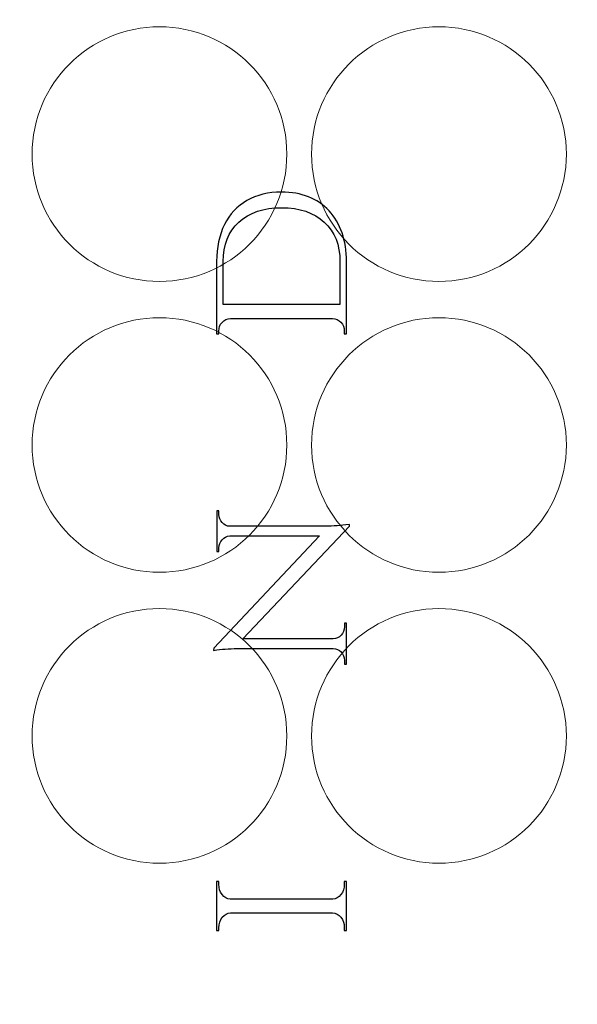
# Model space of a CAD drawing. Header units: millimetres. Extents: x -252 to 241, y -136 to 236.
# Tile 56 of 70: x -163 to -141, y 76 to 115. Entities that reach past the tile are written whole.
import ezdxf

# ---------------------------------------------------------------- set-up
doc = ezdxf.new("R2010")
doc.units = ezdxf.units.MM
doc.header["$MEASUREMENT"] = 0
doc.layers.add('Layer 1', color=7, linetype='Continuous')

msp = doc.modelspace()

# ---------------------------------------------------------------- linework, layer by layer
at = {"layer": 'Layer 1', "color": 18, "lineweight": 9}
msp.add_open_spline([(-63.5684, 132.3375), (-63.5684, 132.3375), (-63.5684, 135.7479), (-63.5684, 135.7479), (-63.5684, 135.7479), (-70.3824, 135.7479), (-70.3824, 135.7479), (-70.3824, 135.7479), (-70.3823, 132.3697), (-70.3823, 132.3697), (-70.3823, 132.3697), (-73.5827, 132.3697), (-73.5827, 132.3697), (-73.5827, 132.3697), (-73.5827, 135.7479), (-73.5827, 135.7479), (-73.5827, 135.7479), (-77.1895, 135.7479), (-77.1895, 135.7479), (-77.1895, 135.7479), (-77.1895, 132.3697), (-77.1895, 132.3697), (-77.1895, 132.3697), (-80.3899, 132.3697), (-80.3899, 132.3697), (-80.3899, 132.3697), (-80.3899, 135.7479), (-80.3899, 135.7479), (-80.3899, 135.7479), (-83.9307, 135.7479), (-83.9307, 135.7479), (-83.9307, 135.7479), (-83.9307, 132.3697), (-83.9307, 132.3697), (-83.9307, 132.3697), (-105.7238, 132.3697), (-105.7238, 132.3697), (-105.7238, 132.3697), (-105.7238, 135.7479), (-105.7238, 135.7479), (-105.7238, 135.7479), (-109.3187, 135.7479), (-109.3187, 135.7479), (-109.3187, 135.7479), (-109.3187, 132.3697), (-109.3187, 132.3697), (-109.3187, 132.3697), (-112.5191, 132.3697), (-112.5191, 132.3697), (-112.5191, 132.3697), (-112.5191, 135.7479), (-112.5191, 135.7479), (-112.5191, 135.7479), (-116.1259, 135.7479), (-116.1259, 135.7479), (-116.1259, 135.7479), (-116.1259, 132.3697), (-116.1259, 132.3697), (-116.1259, 132.3697), (-119.3263, 132.3697), (-119.3263, 132.3697), (-119.3263, 132.3697), (-119.3263, 135.7479), (-119.3263, 135.7479), (-119.3263, 135.7479), (-122.8857, 135.7479), (-122.8857, 135.7479), (-122.8857, 135.7479), (-122.8857, 132.3697), (-122.8857, 132.3697), (-122.8857, 132.3697), (-148.0063, 132.3697), (-148.0063, 132.3697), (-148.0063, 132.3697), (-148.0063, 135.7479), (-148.0063, 135.7479), (-148.0063, 135.7479), (-151.5869, 135.7479), (-151.5869, 135.7479), (-151.5869, 135.7479), (-151.5869, 132.3697), (-151.5869, 132.3697), (-151.5869, 132.3697), (-154.7873, 132.3697), (-154.7873, 132.3697), (-154.7873, 132.3697), (-154.7873, 135.7479), (-154.7873, 135.7479), (-154.7873, 135.7479), (-158.3941, 135.7479), (-158.3941, 135.7479), (-158.3941, 135.7479), (-158.3941, 132.3697), (-158.3941, 132.3697), (-158.3941, 132.3697), (-161.5945, 132.3697), (-161.5945, 132.3697), (-161.5945, 132.3697), (-161.5945, 135.7479), (-161.5945, 135.7479), (-161.5945, 135.7479), (-165.1683, 135.7479), (-165.1683, 135.7479), (-165.1683, 135.7479), (-165.1683, 132.3697), (-165.1683, 132.3697), (-165.1683, 132.3697), (-190.3397, 132.3697), (-190.3397, 132.3697), (-190.3397, 132.3697), (-190.3397, 135.7479), (-190.3397, 135.7479), (-190.3397, 135.7479), (-193.9059, 135.7479), (-193.9059, 135.7479), (-193.9059, 135.7479), (-193.9058, 132.3697), (-193.9058, 132.3697), (-193.9058, 132.3697), (-197.1062, 132.3697), (-197.1062, 132.3697), (-197.1062, 132.3697), (-197.1062, 135.7479), (-197.1062, 135.7479), (-197.1062, 135.7479), (-200.713, 135.7479), (-200.713, 135.7479), (-200.713, 135.7479), (-200.713, 132.3697), (-200.713, 132.3697), (-200.713, 132.3697), (-203.9134, 132.3697), (-203.9134, 132.3697), (-203.9134, 132.3697), (-203.9134, 135.7479), (-203.9134, 135.7479), (-203.9134, 135.7479), (-207.5013, 135.7479), (-207.5013, 135.7479), (-207.5013, 135.7479), (-207.5013, 132.3697), (-207.5013, 132.3697), (-207.5013, 132.3697), (-229.3061, 132.3697), (-229.3061, 132.3697), (-229.3061, 132.3697), (-229.3061, 135.7479), (-229.3061, 135.7479), (-229.3061, 135.7479), (-232.8466, 135.7479), (-232.8466, 135.7479), (-232.8466, 135.7479), (-232.8466, 132.3697), (-232.8466, 132.3697), (-232.8466, 132.3697), (-236.047, 132.3697), (-236.047, 132.3697), (-236.047, 132.3697), (-236.047, 135.7479), (-236.047, 135.7479), (-236.047, 135.7479), (-239.6604, 135.7479), (-239.6604, 135.7479), (-239.6604, 135.7479), (-239.6604, 132.3697), (-239.6604, 132.3697), (-239.6604, 132.3697), (-242.8608, 132.3697), (-242.8608, 132.3697), (-242.8608, 132.3697), (-242.8608, 135.7479), (-242.8608, 135.7479), (-242.8608, 135.7479), (-249.668, 135.7479), (-249.668, 135.7479), (-249.668, 135.7479), (-249.668, 132.3375), (-249.668, 132.3375), (-249.668, 132.3375), (-246.2898, 132.3375), (-246.2898, 132.3375), (-246.2898, 132.3375), (-246.2898, 129.1371), (-246.2898, 129.1371), (-246.2898, 129.1371), (-249.668, 129.1371), (-249.668, 129.1371), (-249.668, 129.1371), (-249.668, 125.5303), (-249.668, 125.5303), (-249.668, 125.5303), (-246.2898, 125.5303), (-246.2898, 125.5303), (-246.2898, 125.5303), (-246.2898, 122.3299), (-246.2898, 122.3299), (-246.2898, 122.3299), (-249.668, 122.3299), (-249.668, 122.3299), (-249.668, 122.3299), (-249.668, 118.7798), (-249.668, 118.7798), (-249.668, 118.7798), (-246.2898, 118.7798), (-246.2898, 118.7798), (-246.2898, 118.7798), (-246.2898, 95.1172), (-246.2898, 95.1172), (-246.2898, 95.1172), (-249.668, 95.1172), (-249.668, 95.1172), (-249.668, 95.1172), (-249.668, 91.5265), (-249.668, 91.5265), (-249.668, 91.5265), (-246.2898, 91.5265), (-246.2898, 91.5265), (-246.2898, 91.5265), (-246.2898, 88.3261), (-246.2898, 88.3261), (-246.2898, 88.3261), (-249.668, 88.3261), (-249.668, 88.3261), (-249.668, 88.3261), (-249.668, 84.7193), (-249.668, 84.7193), (-249.668, 84.7193), (-246.2898, 84.7193), (-246.2898, 84.7193), (-246.2898, 84.7193), (-246.2898, 81.5189), (-246.2898, 81.5189), (-246.2898, 81.5189), (-249.668, 81.5189), (-249.668, 81.5189), (-249.668, 81.5189), (-249.668, 77.9561), (-249.668, 77.9561), (-249.668, 77.9561), (-246.2898, 77.9561), (-246.2898, 77.9561), (-246.2898, 77.9561), (-246.2898, 54.1945), (-246.2898, 54.1945), (-246.2898, 54.1945), (-249.668, 54.1945), (-249.668, 54.1945), (-249.668, 54.1945), (-249.668, 50.6376), (-249.668, 50.6376), (-249.668, 50.6376), (-246.2898, 50.6376), (-246.2898, 50.6376), (-246.2898, 50.6376), (-246.2898, 47.4372), (-246.2898, 47.4372), (-246.2898, 47.4372), (-249.668, 47.4372), (-249.668, 47.4372), (-249.668, 47.4372), (-249.668, 43.8304), (-249.668, 43.8304), (-249.668, 43.8304), (-246.2898, 43.8304), (-246.2898, 43.8304), (-246.2898, 43.8304), (-246.2898, 40.63), (-246.2898, 40.63), (-246.2898, 40.63), (-249.668, 40.63), (-249.668, 40.63), (-249.668, 40.63), (-249.668, 37.2264), (-249.668, 37.2264), (-249.668, 37.2264), (-242.8608, 37.2264), (-242.8608, 37.2264), (-242.8608, 37.2264), (-242.8608, 40.6046), (-242.8608, 40.6046), (-242.8608, 40.6046), (-239.6604, 40.6046), (-239.6604, 40.6046), (-239.6604, 40.6046), (-239.6604, 37.2264), (-239.6604, 37.2264), (-239.6604, 37.2264), (-236.047, 37.2264), (-236.047, 37.2264), (-236.047, 37.2264), (-236.047, 40.6046), (-236.047, 40.6046), (-236.047, 40.6046), (-232.8466, 40.6046), (-232.8466, 40.6046), (-232.8466, 40.6046), (-232.8466, 37.2264), (-232.8466, 37.2264), (-232.8466, 37.2264), (-229.3062, 37.2264), (-229.3062, 37.2264), (-229.3062, 37.2264), (-229.3061, 40.6046), (-229.3061, 40.6046), (-229.3061, 40.6046), (-207.5013, 40.6046), (-207.5013, 40.6046), (-207.5013, 40.6046), (-207.5013, 37.2264), (-207.5013, 37.2264), (-207.5013, 37.2264), (-203.9134, 37.2264), (-203.9134, 37.2264), (-203.9134, 37.2264), (-203.9134, 40.6046), (-203.9134, 40.6046), (-203.9134, 40.6046), (-200.713, 40.6046), (-200.713, 40.6046), (-200.713, 40.6046), (-200.713, 37.2264), (-200.713, 37.2264), (-200.713, 37.2264), (-197.1062, 37.2264), (-197.1062, 37.2264), (-197.1062, 37.2264), (-197.1062, 40.6046), (-197.1062, 40.6046), (-197.1062, 40.6046), (-193.9058, 40.6046), (-193.9058, 40.6046), (-193.9058, 40.6046), (-193.9058, 37.2264), (-193.9058, 37.2264), (-193.9058, 37.2264), (-190.3396, 37.2264), (-190.3396, 37.2264), (-190.3396, 37.2264), (-190.3397, 40.6046), (-190.3397, 40.6046), (-190.3397, 40.6046), (-165.1683, 40.6046), (-165.1683, 40.6046), (-165.1683, 40.6046), (-165.1683, 37.2264), (-165.1683, 37.2264), (-165.1683, 37.2264), (-161.5945, 37.2264), (-161.5945, 37.2264), (-161.5945, 37.2264), (-161.5945, 40.6046), (-161.5945, 40.6046), (-161.5945, 40.6046), (-158.3941, 40.6046), (-158.3941, 40.6046), (-158.3941, 40.6046), (-158.3941, 37.2264), (-158.3941, 37.2264), (-158.3941, 37.2264), (-154.7873, 37.2264), (-154.7873, 37.2264), (-154.7873, 37.2264), (-154.7873, 40.6046), (-154.7873, 40.6046), (-154.7873, 40.6046), (-151.5869, 40.6046), (-151.5869, 40.6046), (-151.5869, 40.6046), (-151.5869, 37.2264), (-151.5869, 37.2264), (-151.5869, 37.2264), (-148.0063, 37.2264), (-148.0063, 37.2264), (-148.0063, 37.2264), (-148.0063, 40.6046), (-148.0063, 40.6046), (-148.0063, 40.6046), (-122.8857, 40.6046), (-122.8857, 40.6046), (-122.8857, 40.6046), (-122.8857, 37.2264), (-122.8857, 37.2264), (-122.8857, 37.2264), (-119.3263, 37.2264), (-119.3263, 37.2264), (-119.3263, 37.2264), (-119.3263, 40.6046), (-119.3263, 40.6046), (-119.3263, 40.6046), (-116.1259, 40.6046), (-116.1259, 40.6046), (-116.1259, 40.6046), (-116.1259, 37.2264), (-116.1259, 37.2264), (-116.1259, 37.2264), (-112.5191, 37.2264), (-112.5191, 37.2264), (-112.5191, 37.2264), (-112.5191, 40.6046), (-112.5191, 40.6046), (-112.5191, 40.6046), (-109.3187, 40.6046), (-109.3187, 40.6046), (-109.3187, 40.6046), (-109.3187, 37.2264), (-109.3187, 37.2264), (-109.3187, 37.2264), (-105.7238, 37.2264), (-105.7238, 37.2264), (-105.7238, 37.2264), (-105.7238, 40.6046), (-105.7238, 40.6046), (-105.7238, 40.6046), (-83.9307, 40.6046), (-83.9307, 40.6046), (-83.9307, 40.6046), (-83.9307, 37.2264), (-83.9307, 37.2264), (-83.9307, 37.2264), (-80.3899, 37.2264), (-80.3899, 37.2264), (-80.3899, 37.2264), (-80.3899, 40.6046), (-80.3899, 40.6046), (-80.3899, 40.6046), (-77.1895, 40.6046), (-77.1895, 40.6046), (-77.1895, 40.6046), (-77.1895, 37.2264), (-77.1895, 37.2264), (-77.1895, 37.2264), (-73.5827, 37.2264), (-73.5827, 37.2264), (-73.5827, 37.2264), (-73.5827, 40.6046), (-73.5827, 40.6046), (-73.5827, 40.6046), (-70.3823, 40.6046), (-70.3823, 40.6046), (-70.3823, 40.6046), (-70.3823, 37.2264), (-70.3823, 37.2264), (-70.3823, 37.2264), (-63.5683, 37.2264), (-63.5683, 37.2264), (-63.5683, 37.2264), (-63.5684, 40.63), (-63.5684, 40.63), (-63.5684, 40.63), (-66.9466, 40.63), (-66.9466, 40.63), (-66.9466, 40.63), (-66.9466, 43.8304), (-66.9466, 43.8304), (-66.9466, 43.8304), (-63.5684, 43.8304), (-63.5684, 43.8304), (-63.5684, 43.8304), (-63.5684, 47.4372), (-63.5684, 47.4372), (-63.5684, 47.4372), (-66.9466, 47.4372), (-66.9466, 47.4372), (-66.9466, 47.4372), (-66.9466, 50.6376), (-66.9466, 50.6376), (-66.9466, 50.6376), (-63.5684, 50.6376), (-63.5684, 50.6376), (-63.5684, 50.6376), (-63.5684, 54.1945), (-63.5684, 54.1945), (-63.5684, 54.1945), (-66.9466, 54.1945), (-66.9466, 54.1945), (-66.9466, 54.1945), (-66.9466, 77.9561), (-66.9466, 77.9561), (-66.9466, 77.9561), (-63.5684, 77.9561), (-63.5684, 77.9561), (-63.5684, 77.9561), (-63.5684, 81.5189), (-63.5684, 81.5189), (-63.5684, 81.5189), (-66.9466, 81.5189), (-66.9466, 81.5189), (-66.9466, 81.5189), (-66.9466, 84.7193), (-66.9466, 84.7193), (-66.9466, 84.7193), (-63.5684, 84.7193), (-63.5684, 84.7193), (-63.5684, 84.7193), (-63.5684, 88.3261), (-63.5684, 88.3261), (-63.5684, 88.3261), (-66.9466, 88.3261), (-66.9466, 88.3261), (-66.9466, 88.3261), (-66.9466, 91.5265), (-66.9466, 91.5265), (-66.9466, 91.5265), (-63.5684, 91.5265), (-63.5684, 91.5265), (-63.5684, 91.5265), (-63.5684, 95.1172), (-63.5684, 95.1172), (-63.5684, 95.1172), (-66.9466, 95.1172), (-66.9466, 95.1172), (-66.9466, 95.1172), (-66.9466, 118.7798), (-66.9466, 118.7798), (-66.9466, 118.7798), (-63.5684, 118.7798), (-63.5684, 118.7798), (-63.5684, 118.7798), (-63.5684, 122.3299), (-63.5684, 122.3299), (-63.5684, 122.3299), (-66.9466, 122.3299), (-66.9466, 122.3299), (-66.9466, 122.3299), (-66.9466, 125.5303), (-66.9466, 125.5303), (-66.9466, 125.5303), (-63.5684, 125.5303), (-63.5684, 125.5303), (-63.5684, 125.5303), (-63.5684, 129.1371), (-63.5684, 129.1371), (-63.5684, 129.1371), (-66.9466, 129.1371), (-66.9466, 129.1371), (-66.9466, 129.1371), (-66.9466, 132.3375), (-66.9466, 132.3375), (-66.9466, 132.3375), (-63.5684, 132.3375), (-63.5684, 132.3375)], degree=3, knots=[0, 0, 0, 0, 0.0055556, 0.0055556, 0.0055556, 0.0111111, 0.0111111, 0.0111111, 0.0166667, 0.0166667, 0.0166667, 0.0222222, 0.0222222, 0.0222222, 0.0277778, 0.0277778, 0.0277778, 0.0333333, 0.0333333, 0.0333333, 0.0388889, 0.0388889, 0.0388889, 0.0444444, 0.0444444, 0.0444444, 0.05, 0.05, 0.05, 0.0555556, 0.0555556, 0.0555556, 0.0611111, 0.0611111, 0.0611111, 0.0666667, 0.0666667, 0.0666667, 0.0722222, 0.0722222, 0.0722222, 0.0777778, 0.0777778, 0.0777778, 0.0833333, 0.0833333, 0.0833333, 0.0888889, 0.0888889, 0.0888889, 0.0944444, 0.0944444, 0.0944444, 0.1, 0.1, 0.1, 0.1055556, 0.1055556, 0.1055556, 0.1111111, 0.1111111, 0.1111111, 0.1166667, 0.1166667, 0.1166667, 0.1222222, 0.1222222, 0.1222222, 0.1277778, 0.1277778, 0.1277778, 0.1333333, 0.1333333, 0.1333333, 0.1388889, 0.1388889, 0.1388889, 0.1444444, 0.1444444, 0.1444444, 0.15, 0.15, 0.15, 0.1555556, 0.1555556, 0.1555556, 0.1611111, 0.1611111, 0.1611111, 0.1666667, 0.1666667, 0.1666667, 0.1722222, 0.1722222, 0.1722222, 0.1777778, 0.1777778, 0.1777778, 0.1833333, 0.1833333, 0.1833333, 0.1888889, 0.1888889, 0.1888889, 0.1944444, 0.1944444, 0.1944444, 0.2, 0.2, 0.2, 0.2055556, 0.2055556, 0.2055556, 0.2111111, 0.2111111, 0.2111111, 0.2166667, 0.2166667, 0.2166667, 0.2222222, 0.2222222, 0.2222222, 0.2277778, 0.2277778, 0.2277778, 0.2333333, 0.2333333, 0.2333333, 0.2388889, 0.2388889, 0.2388889, 0.2444444, 0.2444444, 0.2444444, 0.25, 0.25, 0.25, 0.2555556, 0.2555556, 0.2555556, 0.2611111, 0.2611111, 0.2611111, 0.2666667, 0.2666667, 0.2666667, 0.2722222, 0.2722222, 0.2722222, 0.2777778, 0.2777778, 0.2777778, 0.2833333, 0.2833333, 0.2833333, 0.2888889, 0.2888889, 0.2888889, 0.2944444, 0.2944444, 0.2944444, 0.3, 0.3, 0.3, 0.3055556, 0.3055556, 0.3055556, 0.3111111, 0.3111111, 0.3111111, 0.3166667, 0.3166667, 0.3166667, 0.3222222, 0.3222222, 0.3222222, 0.3277778, 0.3277778, 0.3277778, 0.3333333, 0.3333333, 0.3333333, 0.3388889, 0.3388889, 0.3388889, 0.3444444, 0.3444444, 0.3444444, 0.35, 0.35, 0.35, 0.3555556, 0.3555556, 0.3555556, 0.3611111, 0.3611111, 0.3611111, 0.3666667, 0.3666667, 0.3666667, 0.3722222, 0.3722222, 0.3722222, 0.3777778, 0.3777778, 0.3777778, 0.3833333, 0.3833333, 0.3833333, 0.3888889, 0.3888889, 0.3888889, 0.3944444, 0.3944444, 0.3944444, 0.4, 0.4, 0.4, 0.4055556, 0.4055556, 0.4055556, 0.4111111, 0.4111111, 0.4111111, 0.4166667, 0.4166667, 0.4166667, 0.4222222, 0.4222222, 0.4222222, 0.4277778, 0.4277778, 0.4277778, 0.4333333, 0.4333333, 0.4333333, 0.4388889, 0.4388889, 0.4388889, 0.4444444, 0.4444444, 0.4444444, 0.45, 0.45, 0.45, 0.4555556, 0.4555556, 0.4555556, 0.4611111, 0.4611111, 0.4611111, 0.4666667, 0.4666667, 0.4666667, 0.4722222, 0.4722222, 0.4722222, 0.4777778, 0.4777778, 0.4777778, 0.4833333, 0.4833333, 0.4833333, 0.4888889, 0.4888889, 0.4888889, 0.4944444, 0.4944444, 0.4944444, 0.5, 0.5, 0.5, 0.5055556, 0.5055556, 0.5055556, 0.5111111, 0.5111111, 0.5111111, 0.5166667, 0.5166667, 0.5166667, 0.5222222, 0.5222222, 0.5222222, 0.5277778, 0.5277778, 0.5277778, 0.5333333, 0.5333333, 0.5333333, 0.5388889, 0.5388889, 0.5388889, 0.5444444, 0.5444444, 0.5444444, 0.55, 0.55, 0.55, 0.5555556, 0.5555556, 0.5555556, 0.5611111, 0.5611111, 0.5611111, 0.5666667, 0.5666667, 0.5666667, 0.5722222, 0.5722222, 0.5722222, 0.5777778, 0.5777778, 0.5777778, 0.5833333, 0.5833333, 0.5833333, 0.5888889, 0.5888889, 0.5888889, 0.5944444, 0.5944444, 0.5944444, 0.6, 0.6, 0.6, 0.6055556, 0.6055556, 0.6055556, 0.6111111, 0.6111111, 0.6111111, 0.6166667, 0.6166667, 0.6166667, 0.6222222, 0.6222222, 0.6222222, 0.6277778, 0.6277778, 0.6277778, 0.6333333, 0.6333333, 0.6333333, 0.6388889, 0.6388889, 0.6388889, 0.6444444, 0.6444444, 0.6444444, 0.65, 0.65, 0.65, 0.6555556, 0.6555556, 0.6555556, 0.6611111, 0.6611111, 0.6611111, 0.6666667, 0.6666667, 0.6666667, 0.6722222, 0.6722222, 0.6722222, 0.6777778, 0.6777778, 0.6777778, 0.6833333, 0.6833333, 0.6833333, 0.6888889, 0.6888889, 0.6888889, 0.6944444, 0.6944444, 0.6944444, 0.7, 0.7, 0.7, 0.7055556, 0.7055556, 0.7055556, 0.7111111, 0.7111111, 0.7111111, 0.7166667, 0.7166667, 0.7166667, 0.7222222, 0.7222222, 0.7222222, 0.7277778, 0.7277778, 0.7277778, 0.7333333, 0.7333333, 0.7333333, 0.7388889, 0.7388889, 0.7388889, 0.7444444, 0.7444444, 0.7444444, 0.75, 0.75, 0.75, 0.7555556, 0.7555556, 0.7555556, 0.7611111, 0.7611111, 0.7611111, 0.7666667, 0.7666667, 0.7666667, 0.7722222, 0.7722222, 0.7722222, 0.7777778, 0.7777778, 0.7777778, 0.7833333, 0.7833333, 0.7833333, 0.7888889, 0.7888889, 0.7888889, 0.7944444, 0.7944444, 0.7944444, 0.8, 0.8, 0.8, 0.8055556, 0.8055556, 0.8055556, 0.8111111, 0.8111111, 0.8111111, 0.8166667, 0.8166667, 0.8166667, 0.8222222, 0.8222222, 0.8222222, 0.8277778, 0.8277778, 0.8277778, 0.8333333, 0.8333333, 0.8333333, 0.8388889, 0.8388889, 0.8388889, 0.8444444, 0.8444444, 0.8444444, 0.85, 0.85, 0.85, 0.8555556, 0.8555556, 0.8555556, 0.8611111, 0.8611111, 0.8611111, 0.8666667, 0.8666667, 0.8666667, 0.8722222, 0.8722222, 0.8722222, 0.8777778, 0.8777778, 0.8777778, 0.8833333, 0.8833333, 0.8833333, 0.8888889, 0.8888889, 0.8888889, 0.8944444, 0.8944444, 0.8944444, 0.9, 0.9, 0.9, 0.9055556, 0.9055556, 0.9055556, 0.9111111, 0.9111111, 0.9111111, 0.9166667, 0.9166667, 0.9166667, 0.9222222, 0.9222222, 0.9222222, 0.9277778, 0.9277778, 0.9277778, 0.9333333, 0.9333333, 0.9333333, 0.9388889, 0.9388889, 0.9388889, 0.9444444, 0.9444444, 0.9444444, 0.95, 0.95, 0.95, 0.9555556, 0.9555556, 0.9555556, 0.9611111, 0.9611111, 0.9611111, 0.9666667, 0.9666667, 0.9666667, 0.9722222, 0.9722222, 0.9722222, 0.9777778, 0.9777778, 0.9777778, 0.9833333, 0.9833333, 0.9833333, 0.9888889, 0.9888889, 0.9888889, 0.9944444, 0.9944444, 0.9944444, 1, 1, 1, 1], dxfattribs=at)
at = {"layer": 'Layer 1', "color": 200, "lineweight": 9}
for points in [[(-157.0496, 104.6872), (-154.2964, 104.6872), (-152.0645, 106.9191), (-152.0645, 109.6723), (-152.0645, 112.4255), (-154.2964, 114.6574), (-157.0496, 114.6574), (-159.8028, 114.6574), (-162.0347, 112.4255), (-162.0347, 109.6723), (-162.0347, 106.9191), (-159.8028, 104.6872), (-157.0496, 104.6872)], [(-146.1099, 104.6872), (-143.3567, 104.6872), (-141.1248, 106.9191), (-141.1248, 109.6723), (-141.1248, 112.4255), (-143.3567, 114.6574), (-146.1099, 114.6574), (-148.8631, 114.6574), (-151.095, 112.4255), (-151.095, 109.6723), (-151.095, 106.9191), (-148.8631, 104.6872), (-146.1099, 104.6872)], [(-157.0496, 93.2955), (-154.2964, 93.2955), (-152.0645, 95.5274), (-152.0645, 98.2806), (-152.0645, 101.0338), (-154.2964, 103.2657), (-157.0496, 103.2657), (-159.8028, 103.2657), (-162.0347, 101.0338), (-162.0347, 98.2806), (-162.0347, 95.5274), (-159.8028, 93.2955), (-157.0496, 93.2955)], [(-146.1099, 93.2955), (-143.3567, 93.2955), (-141.1248, 95.5274), (-141.1248, 98.2806), (-141.1248, 101.0338), (-143.3567, 103.2657), (-146.1099, 103.2657), (-148.8631, 103.2657), (-151.095, 101.0338), (-151.095, 98.2806), (-151.095, 95.5274), (-148.8631, 93.2955), (-146.1099, 93.2955)], [(-157.0496, 81.9039), (-154.2964, 81.9039), (-152.0645, 84.1358), (-152.0645, 86.889), (-152.0645, 89.6422), (-154.2964, 91.8741), (-157.0496, 91.8741), (-159.8028, 91.8741), (-162.0347, 89.6422), (-162.0347, 86.889), (-162.0347, 84.1358), (-159.8028, 81.9039), (-157.0496, 81.9039)], [(-146.1099, 81.9039), (-143.3567, 81.9039), (-141.1248, 84.1358), (-141.1248, 86.889), (-141.1248, 89.6422), (-143.3567, 91.8741), (-146.1099, 91.8741), (-148.8631, 91.8741), (-151.095, 89.6422), (-151.095, 86.889), (-151.095, 84.1358), (-148.8631, 81.9039), (-146.1099, 81.9039)]]:
    msp.add_open_spline(points, degree=3, knots=[0, 0, 0, 0, 0.25, 0.25, 0.25, 0.5, 0.5, 0.5, 0.75, 0.75, 0.75, 1, 1, 1, 1], dxfattribs=at)
at = {"layer": 'Layer 1', "color": 5}
for points, knots in [([(-152.271, 108.1846), (-151.487, 108.1846), (-150.8672, 107.9399), (-150.4126, 107.4522), (-149.9588, 106.9637), (-149.731, 106.3016), (-149.731, 105.4668), (-149.731, 105.4668), (-149.731, 102.6386), (-149.731, 102.6386), (-149.731, 102.6386), (-149.8157, 102.6386), (-149.8157, 102.6386), (-149.8157, 102.6386), (-149.8156, 102.7487), (-149.8156, 102.7487), (-149.8156, 102.8842), (-149.8613, 102.9971), (-149.9511, 103.0874), (-150.0417, 103.1777), (-150.1492, 103.2257), (-150.2728, 103.2313), (-150.2728, 103.2313), (-154.2691, 103.2313), (-154.2691, 103.2313), (-154.4046, 103.2257), (-154.5146, 103.1763), (-154.5993, 103.0831), (-154.684, 102.99), (-154.7263, 102.8757), (-154.7263, 102.7402), (-154.7263, 102.7402), (-154.7263, 102.6386), (-154.7263, 102.6386), (-154.7263, 102.6386), (-154.811, 102.6386), (-154.811, 102.6386), (-154.811, 102.6386), (-154.811, 105.4668), (-154.811, 105.4668), (-154.811, 106.0197), (-154.7094, 106.5006), (-154.5062, 106.9104), (-154.303, 107.3193), (-154.0101, 107.6343), (-153.6257, 107.8544), (-153.2422, 108.0745), (-152.7909, 108.1846), (-152.271, 108.1846)], [0, 0, 0, 0, 0.0625, 0.0625, 0.0625, 0.125, 0.125, 0.125, 0.1875, 0.1875, 0.1875, 0.25, 0.25, 0.25, 0.3125, 0.3125, 0.3125, 0.375, 0.375, 0.375, 0.4375, 0.4375, 0.4375, 0.5, 0.5, 0.5, 0.5625, 0.5625, 0.5625, 0.625, 0.625, 0.625, 0.6875, 0.6875, 0.6875, 0.75, 0.75, 0.75, 0.8125, 0.8125, 0.8125, 0.875, 0.875, 0.875, 0.9375, 0.9375, 0.9375, 1, 1, 1, 1]), ([(-154.557, 103.7816), (-154.557, 103.7816), (-149.985, 103.7816), (-149.985, 103.7816), (-149.985, 103.7816), (-149.985, 105.4668), (-149.985, 105.4668), (-149.985, 106.1153), (-150.1899, 106.6293), (-150.5988, 107.0077), (-151.0086, 107.3853), (-151.5657, 107.575), (-152.271, 107.575), (-152.9771, 107.575), (-153.5342, 107.3853), (-153.9432, 107.0077), (-154.353, 106.6292), (-154.557, 106.1153), (-154.557, 105.4668), (-154.557, 105.4668), (-154.557, 103.7816), (-154.557, 103.7816)], [0, 0, 0, 0, 0.1428571, 0.1428571, 0.1428571, 0.2857143, 0.2857143, 0.2857143, 0.4285714, 0.4285714, 0.4285714, 0.5714286, 0.5714286, 0.5714286, 0.7142857, 0.7142857, 0.7142857, 0.8571429, 0.8571429, 0.8571429, 1, 1, 1, 1]), ([(-154.7221, 95.5613), (-154.7221, 95.4372), (-154.6815, 95.3299), (-154.5993, 95.2396), (-154.518, 95.1493), (-154.4173, 95.1013), (-154.2987, 95.0957), (-154.2987, 95.0957), (-150.6919, 95.0957), (-150.6919, 95.0957), (-150.3651, 95.0957), (-150.0544, 95.1155), (-149.7606, 95.155), (-149.7606, 95.155), (-149.6082, 95.1719), (-149.6082, 95.1719), (-149.6082, 95.1719), (-149.6082, 95.0957), (-149.6082, 95.0957), (-149.6082, 95.0957), (-153.7823, 90.693), (-153.7823, 90.693), (-153.7823, 90.693), (-150.2517, 90.693), (-150.2517, 90.693), (-150.1281, 90.693), (-150.0231, 90.7382), (-149.9384, 90.8285), (-149.8537, 90.9188), (-149.8114, 91.0289), (-149.8114, 91.1587), (-149.8114, 91.1587), (-149.8114, 91.3026), (-149.8114, 91.3026), (-149.8114, 91.3026), (-149.7267, 91.3026), (-149.7267, 91.3026), (-149.7267, 91.3026), (-149.7267, 89.7024), (-149.7267, 89.7024), (-149.7267, 89.7024), (-149.8114, 89.7024), (-149.8114, 89.7024), (-149.8114, 89.7024), (-149.8114, 89.8463), (-149.8114, 89.8463), (-149.8114, 89.9762), (-149.8537, 90.0862), (-149.9384, 90.1765), (-150.0231, 90.2668), (-150.1281, 90.312), (-150.2517, 90.312), (-150.2517, 90.312), (-153.8754, 90.312), (-153.8754, 90.312), (-154.22, 90.312), (-154.5273, 90.2923), (-154.7983, 90.2527), (-154.7983, 90.2527), (-154.9338, 90.2358), (-154.9338, 90.2358), (-154.9338, 90.2358), (-154.9253, 90.3289), (-154.9253, 90.3289), (-154.9253, 90.3289), (-150.7851, 94.7231), (-150.7851, 94.7231), (-150.7851, 94.7231), (-154.2988, 94.7231), (-154.2988, 94.7231), (-154.4173, 94.7118), (-154.5181, 94.661), (-154.5994, 94.5707), (-154.6815, 94.4804), (-154.7222, 94.3732), (-154.7222, 94.249), (-154.7222, 94.249), (-154.7221, 94.1051), (-154.7221, 94.1051), (-154.7221, 94.1051), (-154.8068, 94.1051), (-154.8068, 94.1051), (-154.8068, 94.1051), (-154.8067, 95.7053), (-154.8067, 95.7053), (-154.8067, 95.7053), (-154.722, 95.7053), (-154.722, 95.7053), (-154.722, 95.7053), (-154.7221, 95.5613), (-154.7221, 95.5613)], [0, 0, 0, 0, 0.0333333, 0.0333333, 0.0333333, 0.0666667, 0.0666667, 0.0666667, 0.1, 0.1, 0.1, 0.1333333, 0.1333333, 0.1333333, 0.1666667, 0.1666667, 0.1666667, 0.2, 0.2, 0.2, 0.2333333, 0.2333333, 0.2333333, 0.2666667, 0.2666667, 0.2666667, 0.3, 0.3, 0.3, 0.3333333, 0.3333333, 0.3333333, 0.3666667, 0.3666667, 0.3666667, 0.4, 0.4, 0.4, 0.4333333, 0.4333333, 0.4333333, 0.4666667, 0.4666667, 0.4666667, 0.5, 0.5, 0.5, 0.5333333, 0.5333333, 0.5333333, 0.5666667, 0.5666667, 0.5666667, 0.6, 0.6, 0.6, 0.6333333, 0.6333333, 0.6333333, 0.6666667, 0.6666667, 0.6666667, 0.7, 0.7, 0.7, 0.7333333, 0.7333333, 0.7333333, 0.7666667, 0.7666667, 0.7666667, 0.8, 0.8, 0.8, 0.8333333, 0.8333333, 0.8333333, 0.8666667, 0.8666667, 0.8666667, 0.9, 0.9, 0.9, 0.9333333, 0.9333333, 0.9333333, 0.9666667, 0.9666667, 0.9666667, 1, 1, 1, 1]), ([(-149.8156, 79.3858), (-149.8156, 79.5382), (-149.8613, 79.6709), (-149.9511, 79.7837), (-150.0417, 79.8966), (-150.1492, 79.953), (-150.2728, 79.953), (-150.2728, 79.953), (-154.2691, 79.953), (-154.2691, 79.953), (-154.3936, 79.953), (-154.5011, 79.8966), (-154.5908, 79.7837), (-154.6814, 79.6708), (-154.7263, 79.5354), (-154.7263, 79.3773), (-154.7263, 79.3773), (-154.7263, 79.2672), (-154.7263, 79.2672), (-154.7263, 79.2672), (-154.811, 79.2672), (-154.811, 79.2672), (-154.811, 79.2672), (-154.811, 81.1807), (-154.811, 81.1807), (-154.811, 81.1807), (-154.7263, 81.1807), (-154.7263, 81.1807), (-154.7263, 81.1807), (-154.7263, 81.0706), (-154.7263, 81.0706), (-154.7263, 80.9182), (-154.684, 80.787), (-154.5993, 80.6769), (-154.5146, 80.5668), (-154.4105, 80.5062), (-154.286, 80.4949), (-154.286, 80.4949), (-150.2643, 80.4949), (-150.2643, 80.4949), (-150.1407, 80.5006), (-150.0349, 80.5598), (-149.9468, 80.6727), (-149.8596, 80.7856), (-149.8156, 80.9182), (-149.8156, 81.0706), (-149.8156, 81.0706), (-149.8156, 81.1807), (-149.8156, 81.1807), (-149.8156, 81.1807), (-149.7309, 81.1892), (-149.7309, 81.1892), (-149.7309, 81.1892), (-149.731, 79.2672), (-149.731, 79.2672), (-149.731, 79.2672), (-149.8157, 79.2672), (-149.8157, 79.2672), (-149.8157, 79.2672), (-149.8156, 79.3858), (-149.8156, 79.3858)], [0, 0, 0, 0, 0.05, 0.05, 0.05, 0.1, 0.1, 0.1, 0.15, 0.15, 0.15, 0.2, 0.2, 0.2, 0.25, 0.25, 0.25, 0.3, 0.3, 0.3, 0.35, 0.35, 0.35, 0.4, 0.4, 0.4, 0.45, 0.45, 0.45, 0.5, 0.5, 0.5, 0.55, 0.55, 0.55, 0.6, 0.6, 0.6, 0.65, 0.65, 0.65, 0.7, 0.7, 0.7, 0.75, 0.75, 0.75, 0.8, 0.8, 0.8, 0.85, 0.85, 0.85, 0.9, 0.9, 0.9, 0.95, 0.95, 0.95, 1, 1, 1, 1])]:
    msp.add_open_spline(points, degree=3, knots=knots, dxfattribs=at)

doc.saveas('drawing.dxf')
